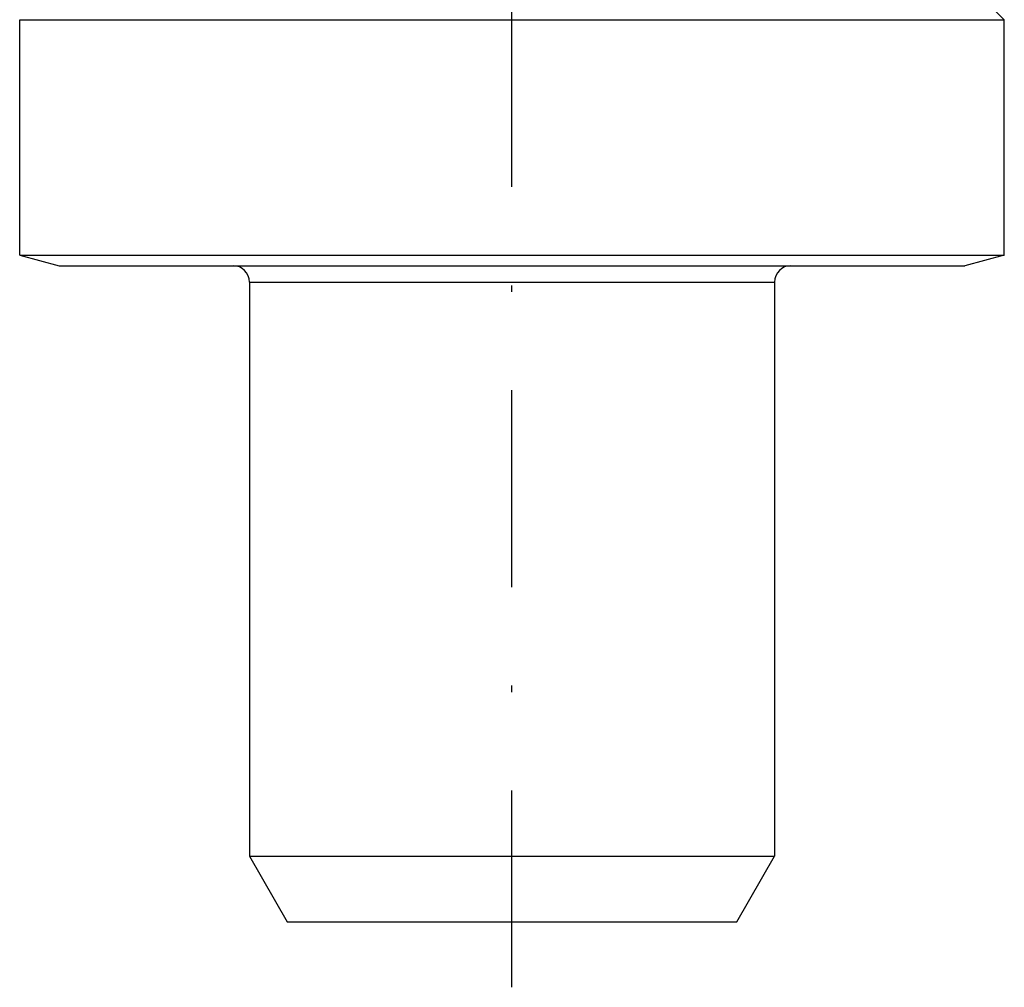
# Model space of a CAD drawing. Extents: x 147 to 630, y 82 to 496.
# Tile 6 of 9: x 360 to 390, y 191 to 220. Entities that reach past the tile are written whole.
import ezdxf

# ---------------------------------------------------------------- set-up
doc = ezdxf.new("R2010")
doc.units = 0
doc.linetypes.add('DASHEDDOT2X', pattern=[12.2, 6, -3, 0.2, -3])
doc.layers.get('0').update_dxf_attribs({"linetype": 'CONTINUOUS'})
doc.layers.add('LAYER0000', color=7, linetype='CONTINUOUS')

msp = doc.modelspace()

# ---------------------------------------------------------------- linework, layer by layer
at = {"color": 7, "linetype": 'CONTINUOUS'}
for p, q in [((389.615, 220.861), (390.115, 220.361)), ((360.115, 220.361), (390.115, 220.361)), ((360.115, 213.182), (360.115, 220.361)), ((390.115, 213.182), (390.115, 220.361)), ((360.115, 213.182), (390.115, 213.182)), ((360.115, 213.182), (361.315, 212.861)), ((390.115, 213.182), (388.915, 212.861)), ((361.315, 212.861), (388.915, 212.861)), ((367.115, 212.361), (367.115, 194.861)), ((367.115, 212.361), (383.115, 212.361)), ((383.115, 212.361), (383.115, 194.861)), ((367.115, 194.861), (383.115, 194.861)), ((367.115, 194.861), (368.27, 192.861)), ((381.961, 192.861), (383.115, 194.861)), ((368.27, 192.861), (381.961, 192.861))]:
    msp.add_line(p, q, dxfattribs=at)
for centre, start, end in [((366.615, 212.361), 0, 90), ((383.615, 212.361), 90, 180)]:
    msp.add_arc(centre, 0.5, start, end, dxfattribs=at)
at = {"layer": 'LAYER0000', "color": 7, "linetype": 'DASHEDDOT2X'}
msp.add_line((375.115, 190.861), (375.115, 222.861), dxfattribs=at)

doc.saveas('drawing.dxf')
